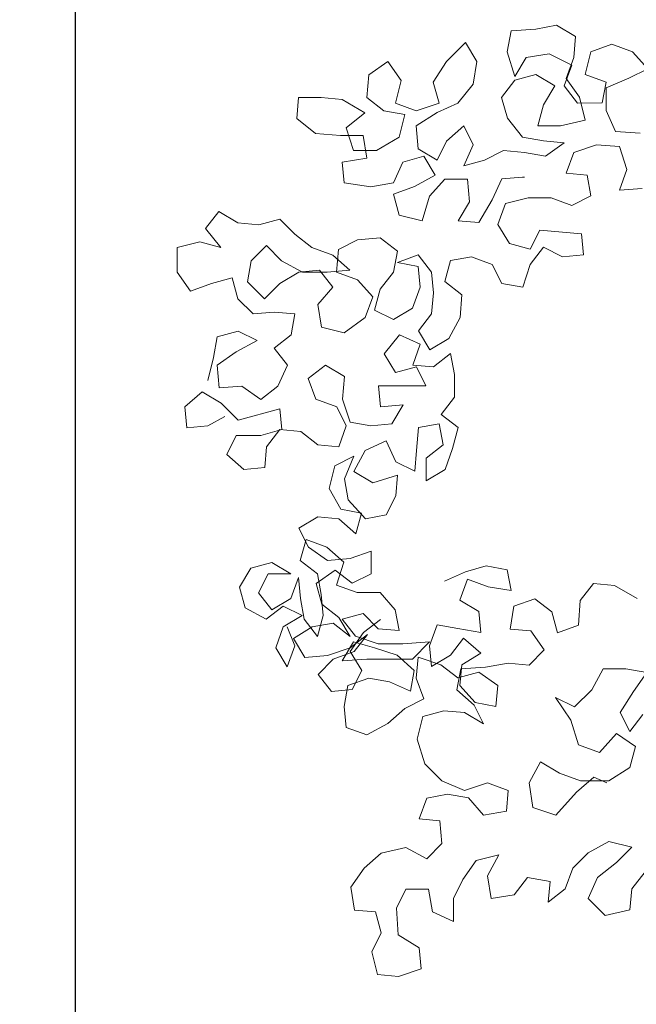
# Model space of a CAD drawing. Header units: millimetres. Extents: x -409347 to -76892, y 286088 to 1850972.
# Tile 26 of 256: x -232407 to -229732, y 411276 to 415549. Entities that reach past the tile are written whole.
import ezdxf

# ---------------------------------------------------------------- set-up
doc = ezdxf.new("R2010")
doc.units = ezdxf.units.MM
doc.linetypes.add('DGN Style 2', pattern=[3.08948, 1.853688, -1.235792])
for name, color, linetype, lineweight in [('a_drzewa', 7, 'Continuous', 0), ('A_P_ALLG_RWO_X_X', 20, 'Continuous', 30), ('A_P_FASD_TRA_V_X', 54, 'DGN Style 2', 0), ('A_P_WAND_BET_A_X', 25, 'Continuous', 0), ('A_P_WAND_BET_V_X', 131, 'DGN Style 2', 0)]:
    doc.layers.add(name, color=color, linetype=linetype, lineweight=lineweight)

msp = doc.modelspace()

# ---------------------------------------------------------------- linework, layer by layer
at = {"layer": 'a_drzewa', "ltscale": 1024}
for p, q in [((-230167.9, 415508.3), (-230077.4, 415524.9)), ((-230077.4, 415524.9), (-229995, 415475.5)), ((-230291.4, 415409.4), (-230275, 415500)), ((-230275, 415500), (-230167.9, 415508.3)), ((-229995, 415475.5), (-230003.1, 415384.9)), ((-230472.6, 415450.4), (-230554.9, 415368)), ((-230423.1, 415368.1), (-230472.6, 415450.4)), ((-229838.5, 415442.7), (-229929, 415409.7)), ((-229747.8, 415409.9), (-229838.5, 415442.7)), ((-230258.3, 415302.4), (-230291.4, 415409.4)), ((-230209, 415384.7), (-230258.3, 415302.4)), ((-230110.2, 415401.3), (-230209, 415384.7)), ((-230011.3, 415352), (-230110.2, 415401.3)), ((-230003.1, 415384.9), (-230036, 415294.3)), ((-229929, 415409.7), (-229953.6, 415310.9)), ((-229681.9, 415335.8), (-229747.8, 415409.9)), ((-230810.1, 415367.7), (-230892.4, 415310)), ((-230752.4, 415285.4), (-230810.1, 415367.7)), ((-230554.9, 415368), (-230612.4, 415277.3)), ((-230439.5, 415269.2), (-230423.1, 415368.1)), ((-230044.2, 415261.4), (-230011.3, 415352)), ((-230892.4, 415310), (-230900.6, 415211.2)), ((-230167.7, 415310.7), (-230258.3, 415285.9)), ((-230085.3, 415261.3), (-230167.7, 415310.7)), ((-229953.6, 415310.9), (-229863, 415278)), ((-229764.2, 415294.6), (-229681.9, 415335.8)), ((-230777, 415186.6), (-230752.4, 415285.4)), ((-230612.4, 415277.3), (-230587.6, 415186.8)), ((-230505.3, 415186.8), (-230439.5, 415269.2)), ((-230258.3, 415285.9), (-230315.9, 415211.7)), ((-230134.7, 415178.9), (-230085.3, 415261.3)), ((-229986.5, 415187.3), (-230044.2, 415261.4)), ((-230036, 415294.3), (-229978.2, 415212)), ((-229863, 415278), (-229879.4, 415187.4)), ((-229863, 415253.3), (-229764.2, 415294.6)), ((-230315.9, 415211.7), (-230291.1, 415121.1)), ((-229978.2, 415212), (-229953.4, 415113.2)), ((-229862.9, 415154.5), (-229863, 415253.3)), ((-231197.1, 415210.9), (-231205.2, 415120.3)), ((-231098.2, 415211), (-231197.1, 415210.9)), ((-231007.6, 415202.8), (-231098.2, 415211)), ((-230908.8, 415145.3), (-231007.6, 415202.8)), ((-230900.6, 415211.2), (-230826.4, 415153.6)), ((-230686.4, 415153.7), (-230777, 415186.6)), ((-230587.6, 415186.8), (-230686.4, 415153.7)), ((-230595.8, 415145.6), (-230505.3, 415186.8)), ((-230159.3, 415088.3), (-230134.7, 415178.9)), ((-229879.4, 415187.4), (-229986.5, 415187.3)), ((-230991.1, 415079.3), (-230908.8, 415145.3)), ((-230826.4, 415153.6), (-230735.8, 415137.2)), ((-230735.8, 415137.2), (-230760.4, 415038.4)), ((-230686.4, 415087.8), (-230595.8, 415145.6)), ((-229821.6, 415063.9), (-229862.9, 415154.5)), ((-231205.2, 415120.3), (-231122.8, 415054.5)), ((-230678, 414989), (-230686.4, 415087.8)), ((-230480.5, 415088), (-230554.5, 415022.1)), ((-230439.2, 415005.7), (-230480.5, 415088)), ((-230291.1, 415121.1), (-230225.1, 415038.9)), ((-230060.5, 415088.4), (-230159.3, 415088.3)), ((-229953.4, 415113.2), (-230060.5, 415088.4)), ((-231122.8, 415054.5), (-231015.7, 415046.4)), ((-231015.7, 415046.4), (-230916.9, 415046.5)), ((-230958, 414980.5), (-230991.1, 415079.3)), ((-230916.9, 415046.5), (-230900.4, 414947.6)), ((-229714.6, 415055.8), (-229821.6, 415063.9)), ((-230760.4, 415038.4), (-230859.2, 414980.6)), ((-230554.5, 415022.1), (-230595.6, 414939.7)), ((-230480.3, 414915.1), (-230439.2, 415005.7)), ((-230225.1, 415038.9), (-230134.5, 415022.5)), ((-230134.5, 415022.5), (-230043.9, 415014.3)), ((-230043.9, 415014.3), (-230126.2, 414956.6)), ((-230002.7, 414973.2), (-229903.9, 415006.2)), ((-229903.9, 415006.2), (-229805.1, 414998.1)), ((-229805.1, 414998.1), (-229772.1, 414899.3)), ((-230859.2, 414980.6), (-230958, 414980.5)), ((-230743.9, 414931.3), (-230653.3, 414956.1)), ((-230595.6, 414939.7), (-230678, 414989)), ((-230653.3, 414956.1), (-230603.8, 414873.8)), ((-230307.4, 414981.1), (-230389.8, 414939.9)), ((-230216.8, 414973), (-230307.4, 414981.1)), ((-230126.2, 414956.6), (-230216.8, 414973)), ((-230035.6, 414882.6), (-230002.7, 414973.2)), ((-230900.4, 414947.6), (-231007.4, 414931.1)), ((-231007.4, 414931.1), (-230999.1, 414840.5)), ((-230785, 414840.7), (-230743.9, 414931.3)), ((-230389.8, 414939.9), (-230480.3, 414915.1)), ((-230603.8, 414873.8), (-230694.4, 414824.3)), ((-229945, 414874.4), (-230035.6, 414882.6)), ((-229928.4, 414783.8), (-229945, 414874.4)), ((-229772.1, 414899.3), (-229804.9, 414808.7)), ((-230999.1, 414840.5), (-230883.8, 414824.1)), ((-230883.8, 414824.1), (-230785, 414840.7)), ((-230628.4, 414783.2), (-230562.6, 414857.4)), ((-230562.6, 414857.4), (-230463.8, 414857.5)), ((-230463.8, 414857.5), (-230455.5, 414758.6)), ((-230356.7, 414767), (-230315.6, 414857.6)), ((-230315.6, 414857.6), (-230225, 414865.9)), ((-230225, 414865.9), (-230216.8, 414865.9)), ((-230694.4, 414824.3), (-230784.9, 414791.3)), ((-230784.9, 414791.3), (-230760.1, 414700.7)), ((-229804.9, 414808.7), (-229706.1, 414817)), ((-230661.3, 414676.1), (-230628.4, 414783.2)), ((-230455.5, 414758.6), (-230504.8, 414676.2)), ((-230414.2, 414668.1), (-230356.7, 414767)), ((-230331.9, 414659.9), (-230299, 414750.6)), ((-230299, 414750.6), (-230200.2, 414775.3)), ((-230200.2, 414775.3), (-230101.4, 414775.4)), ((-230101.4, 414775.4), (-230010.8, 414742.6)), ((-230010.8, 414742.6), (-229928.4, 414783.8)), ((-231600.1, 414642.3), (-231542.5, 414716.5)), ((-231542.5, 414716.5), (-231460.1, 414667.1)), ((-230760.1, 414700.7), (-230661.3, 414676.1)), ((-231460.1, 414667.1), (-231369.5, 414659)), ((-231369.5, 414659), (-231278.9, 414683.8)), ((-231278.9, 414683.8), (-231213, 414618)), ((-230504.8, 414676.2), (-230414.2, 414668.1)), ((-230282.4, 414577.6), (-230331.9, 414659.9)), ((-231534.1, 414560), (-231600.1, 414642.3)), ((-231213, 414618), (-231138.8, 414560.4)), ((-230150.7, 414635.4), (-230191.8, 414553)), ((-229969.5, 414619.1), (-230150.7, 414635.4)), ((-229961.1, 414528.5), (-229969.5, 414619.1)), ((-231723.5, 414559.8), (-231624.7, 414584.6)), ((-231624.7, 414584.6), (-231534.1, 414560)), ((-231023.5, 414552.2), (-230941.2, 414593.5)), ((-230941.2, 414593.5), (-230842.4, 414601.8)), ((-230842.4, 414601.8), (-230768.2, 414544.2)), ((-230191.8, 414553), (-230282.4, 414577.6)), ((-231723.4, 414452.8), (-231723.5, 414559.8)), ((-231336.5, 414568.4), (-231402.3, 414502.5)), ((-231270.5, 414502.6), (-231336.5, 414568.4)), ((-231138.8, 414560.4), (-231048.2, 414527.5)), ((-231031.7, 414453.4), (-231023.5, 414552.2)), ((-230768.2, 414544.2), (-230784.6, 414453.6)), ((-230768.2, 414494.8), (-230677.6, 414527.9)), ((-230677.6, 414527.9), (-230619.9, 414453.8)), ((-230191.7, 414487.1), (-230134.1, 414561.3)), ((-230134.1, 414561.3), (-230051.7, 414520.2)), ((-230051.7, 414520.2), (-229961.1, 414528.5)), ((-231402.3, 414502.5), (-231418.7, 414411.9)), ((-231179.9, 414453.3), (-231270.5, 414502.6)), ((-231048.2, 414527.5), (-230974, 414461.7)), ((-230677.6, 414478.4), (-230768.2, 414494.8)), ((-230562.2, 414412.7), (-230537.6, 414503.3)), ((-230537.6, 414503.3), (-230447, 414519.8)), ((-230447, 414519.8), (-230356.4, 414487)), ((-230356.4, 414487), (-230315.2, 414404.7)), ((-230224.5, 414388.3), (-230191.7, 414487.1)), ((-231665.7, 414370.5), (-231723.4, 414452.8)), ((-231278.7, 414403.8), (-231196.4, 414453.3)), ((-231196.4, 414453.3), (-231105.8, 414461.6)), ((-231072.8, 414453.4), (-231179.9, 414453.3)), ((-231105.8, 414461.6), (-231048.1, 414387.5)), ((-230974, 414461.7), (-231072.8, 414453.4)), ((-230941, 414420.6), (-231031.7, 414453.4)), ((-230784.6, 414453.6), (-230842.2, 414379.5)), ((-230669.3, 414387.9), (-230677.6, 414478.4)), ((-230619.9, 414453.8), (-230611.6, 414363.2)), ((-231575.1, 414403.5), (-231665.7, 414370.5)), ((-231484.6, 414428.3), (-231575.1, 414403.5)), ((-231459.8, 414337.7), (-231484.6, 414428.3)), ((-231418.7, 414411.9), (-231344.5, 414337.8)), ((-231344.5, 414337.8), (-231278.7, 414403.8)), ((-230875.1, 414346.5), (-230941, 414420.6)), ((-230488, 414355.1), (-230562.2, 414412.7)), ((-230315.2, 414404.7), (-230224.5, 414388.3)), ((-231048.1, 414387.5), (-231113.9, 414313.3)), ((-230842.2, 414379.5), (-230866.8, 414288.9)), ((-230702.1, 414297.2), (-230669.3, 414387.9)), ((-230611.6, 414363.2), (-230619.7, 414272.6)), ((-231393.9, 414271.9), (-231459.8, 414337.7)), ((-230908, 414255.9), (-230875.1, 414346.5)), ((-230496.2, 414256.3), (-230488, 414355.1)), ((-231303.3, 414280.2), (-231393.9, 414271.9)), ((-231212.7, 414272.1), (-231303.3, 414280.2)), ((-231229.1, 414181.5), (-231212.7, 414272.1)), ((-231113.9, 414313.3), (-231097.3, 414214.5)), ((-230866.8, 414288.9), (-230784.4, 414247.8)), ((-230784.4, 414247.8), (-230702.1, 414297.2)), ((-230619.7, 414272.6), (-230677.3, 414198.4)), ((-230998.5, 414189.9), (-230908, 414255.9)), ((-230545.5, 414165.6), (-230496.2, 414256.3)), ((-231550.2, 414172.9), (-231459.7, 414197.7)), ((-231459.7, 414197.7), (-231377.3, 414156.6)), ((-231097.3, 414214.5), (-230998.5, 414189.9)), ((-230677.3, 414198.4), (-230627.8, 414116.1)), ((-231566.6, 414082.3), (-231550.2, 414172.9)), ((-231377.3, 414156.6), (-231467.8, 414107.1)), ((-231303.1, 414123.8), (-231229.1, 414181.5)), ((-230759.7, 414181.9), (-230825.5, 414099.5)), ((-230669, 414140.8), (-230759.7, 414181.9)), ((-230627.8, 414116.1), (-230545.5, 414165.6)), ((-231467.8, 414107.1), (-231550.1, 414049.4)), ((-231245.4, 414049.7), (-231303.1, 414123.8)), ((-230701.9, 414050.2), (-230669, 414140.8)), ((-231591.2, 413983.5), (-231566.6, 414082.3)), ((-230825.5, 414099.5), (-230776, 414017.2)), ((-230537.2, 414099.7), (-230611.3, 414042)), ((-230520.7, 414009.2), (-230537.2, 414099.7)), ((-231550.1, 414049.4), (-231541.8, 413950.6)), ((-231286.5, 413959.1), (-231245.4, 414049.7)), ((-231080.7, 414049.8), (-231154.8, 413992.1)), ((-230998.3, 414000.5), (-231080.7, 414049.8)), ((-230776, 414017.2), (-230685.4, 414042)), ((-230611.3, 414042), (-230701.9, 414050.2)), ((-230685.4, 414042), (-230644.2, 413959.7)), ((-231154.8, 413992.1), (-231121.7, 413901.6)), ((-231006.5, 413901.7), (-230998.3, 414000.5)), ((-230520.6, 413910.4), (-230520.7, 414009.2)), ((-231615.9, 413934.1), (-231690, 413868.1)), ((-231533.5, 413884.7), (-231615.9, 413934.1)), ((-231541.8, 413950.6), (-231443, 413958.9)), ((-231443, 413958.9), (-231360.6, 413901.3)), ((-231360.6, 413901.3), (-231286.5, 413959.1)), ((-230644.2, 413959.7), (-230850, 413959.5)), ((-230850, 413959.5), (-230841.7, 413868.9)), ((-231121.7, 413901.6), (-231031.1, 413868.7)), ((-230973.4, 413802.9), (-231006.5, 413901.7)), ((-230578.2, 413836.2), (-230520.6, 413910.4)), ((-231690, 413868.1), (-231681.6, 413777.5)), ((-231459.3, 413810.7), (-231533.5, 413884.7)), ((-231278.2, 413860.2), (-231459.3, 413810.7)), ((-231269.9, 413769.7), (-231278.2, 413860.2)), ((-231031.1, 413868.7), (-230989.9, 413786.4)), ((-230841.7, 413868.9), (-230742.9, 413877.2)), ((-230742.9, 413877.2), (-230792.2, 413794.8)), ((-231591.1, 413785.8), (-231517, 413827.1)), ((-230882.8, 413786.5), (-230973.4, 413802.9)), ((-230504, 413778.6), (-230578.2, 413836.2)), ((-231681.6, 413777.5), (-231591.1, 413785.8)), ((-231360.4, 413744.9), (-231269.9, 413769.7)), ((-231278.1, 413769.7), (-231335.7, 413695.5)), ((-231187.5, 413761.5), (-231278.1, 413769.7)), ((-231113.3, 413703.9), (-231187.5, 413761.5)), ((-230989.9, 413786.4), (-231022.7, 413695.8)), ((-230792.2, 413794.8), (-230882.8, 413786.5)), ((-230685.1, 413679.6), (-230676.9, 413778.4)), ((-230676.9, 413778.4), (-230586.4, 413795)), ((-230586.4, 413795), (-230569.8, 413704.4)), ((-230528.6, 413688), (-230504, 413778.6)), ((-231508.6, 413662.4), (-231467.5, 413744.8)), ((-231467.5, 413744.8), (-231360.4, 413744.9)), ((-230907.4, 413679.4), (-230816.9, 413720.7)), ((-230816.9, 413720.7), (-230775.6, 413630.1)), ((-231335.7, 413695.5), (-231343.8, 413604.9)), ((-231022.7, 413695.8), (-231113.3, 413703.9)), ((-230956.8, 413588.8), (-230907.4, 413679.4)), ((-230693.2, 413589), (-230685.1, 413679.6)), ((-230569.8, 413704.4), (-230643.9, 413646.7)), ((-230561.5, 413597.4), (-230528.6, 413688)), ((-231434.4, 413596.6), (-231508.6, 413662.4)), ((-231039.1, 413613.4), (-230956.8, 413654.7)), ((-230956.8, 413654.7), (-230997.9, 413555.8)), ((-230643.9, 413646.7), (-230643.8, 413547.9)), ((-231343.8, 413604.9), (-231434.4, 413596.6)), ((-231063.7, 413514.6), (-231039.1, 413613.4)), ((-230874.4, 413539.4), (-230956.8, 413588.8)), ((-230775.6, 413630.1), (-230693.2, 413589)), ((-230643.8, 413547.9), (-230561.5, 413597.4)), ((-230997.9, 413555.8), (-230981.3, 413465.2)), ((-230767.3, 413572.5), (-230874.4, 413539.4)), ((-230775.5, 413481.9), (-230767.3, 413572.5)), ((-231014.3, 413424), (-231063.7, 413514.6)), ((-230981.3, 413465.2), (-230907.2, 413382.9)), ((-230816.6, 413399.5), (-230775.5, 413481.9)), ((-230923.6, 413407.6), (-231014.3, 413424)), ((-231195.4, 413341.5), (-231113, 413391)), ((-231113, 413391), (-231022.5, 413382.8)), ((-231022.5, 413382.8), (-230948.3, 413317)), ((-230948.3, 413317), (-230923.6, 413407.6)), ((-230907.2, 413382.9), (-230816.6, 413399.5)), ((-231154.1, 413259.2), (-231195.4, 413341.5)), ((-231164.7, 413292.7), (-231189.3, 413202.1)), ((-231074.1, 413259.8), (-231164.7, 413292.7)), ((-231071.7, 413201.6), (-231154.1, 413259.2)), ((-230999.9, 413194), (-231074.1, 413259.8)), ((-230972.9, 413209.9), (-231071.7, 413201.6)), ((-230882.3, 413243), (-230972.9, 413209.9)), ((-230882.2, 413144.1), (-230882.3, 413243)), ((-231403.4, 413168.9), (-231452.8, 413086.5)), ((-231312.9, 413193.7), (-231403.4, 413168.9)), ((-231230.5, 413144.4), (-231312.9, 413193.7)), ((-231189.3, 413202.1), (-231115.2, 413144.5)), ((-231121, 413102.7), (-231038.7, 413160.5)), ((-231038.7, 413160.5), (-230964.5, 413102.9)), ((-231032.8, 413095.1), (-230999.9, 413194)), ((-230472.8, 413153.3), (-230382.3, 413178.1)), ((-230382.3, 413178.1), (-230291.7, 413161.7)), ((-230291.7, 413161.7), (-230275.1, 413071.1)), ((-231370.4, 413061.9), (-231329.3, 413144.3)), ((-231329.3, 413144.3), (-231230.5, 413144.4)), ((-231197.5, 413127.9), (-231230.4, 413037.3)), ((-231189.2, 413037.4), (-231197.5, 413127.9)), ((-231115.2, 413144.5), (-231098.6, 413053.9)), ((-230964.5, 413102.9), (-230882.2, 413144.1)), ((-230563.4, 413112), (-230472.8, 413153.3)), ((-230464.6, 413120.4), (-230497.4, 413029.8)), ((-230373.9, 413087.5), (-230464.6, 413120.4)), ((-231452.8, 413086.5), (-231428, 412996)), ((-231096.2, 413012.2), (-231121, 413102.7)), ((-230942.2, 413062.3), (-231032.8, 413095.1)), ((-230275.1, 413071.1), (-230373.9, 413087.5)), ((-229974.8, 413028.1), (-229917.3, 413102.3)), ((-229917.3, 413102.3), (-229826.7, 413094.1)), ((-229826.7, 413094.1), (-229727.8, 413036.5)), ((-231312.7, 412987.8), (-231370.4, 413061.9)), ((-231230.4, 413037.3), (-231312.7, 412987.8)), ((-231172.6, 412946.8), (-231189.2, 413037.4)), ((-231098.6, 413053.9), (-231090.3, 412963.3)), ((-230843.3, 413062.4), (-230942.2, 413062.3)), ((-230777.4, 412988.3), (-230843.3, 413062.4)), ((-230263, 413003.1), (-230172.5, 413036.1)), ((-230172.5, 413036.1), (-230098.3, 412978.6)), ((-231428, 412996), (-231337.3, 412946.6)), ((-231337.3, 412946.6), (-231263.3, 413004.3)), ((-231263.3, 413004.3), (-231180.9, 412963.2)), ((-231022.1, 412954.6), (-231096.2, 413012.2)), ((-230497.4, 413029.8), (-230415, 412980.4)), ((-230279.4, 412904.3), (-230263, 413003.1)), ((-229983, 412921), (-229974.8, 413028.1)), ((-231180.9, 412963.2), (-231263.2, 412913.8)), ((-231114.9, 412872.7), (-231172.6, 412946.8)), ((-231090.3, 412963.3), (-231114.9, 412872.7)), ((-230972.6, 412872.3), (-231022.1, 412954.6)), ((-231007.9, 412946.9), (-230917.4, 412971.7)), ((-230950.2, 412872.9), (-231007.9, 412946.9)), ((-230917.4, 412971.7), (-230851.4, 412905.9)), ((-230760.8, 412897.7), (-230777.4, 412988.3)), ((-230415, 412980.4), (-230406.7, 412889.8)), ((-230098.3, 412978.6), (-230073.5, 412888)), ((-231263.2, 412913.8), (-231296.1, 412823.1)), ((-231213.7, 412831.5), (-231246.7, 412913.8)), ((-231219.6, 412863.8), (-231137.3, 412913.3)), ((-231137.3, 412913.3), (-231046.7, 412929.9)), ((-231046.7, 412929.9), (-230972.6, 412872.3)), ((-230840.9, 412946.5), (-230914.9, 412888.8)), ((-230851.4, 412905.9), (-230760.8, 412897.7)), ((-230596.1, 412922.6), (-230629, 412832)), ((-230505.5, 412906.2), (-230596.1, 412922.6)), ((-230406.7, 412889.8), (-230505.5, 412906.2)), ((-230188.8, 412896.1), (-230279.4, 412904.3)), ((-230073.5, 412888), (-229983, 412921)), ((-231170.1, 412781.5), (-231219.6, 412863.8)), ((-230914.9, 412888.8), (-230972.5, 412806.4)), ((-230898.5, 412880.6), (-230972.5, 412822.9)), ((-230956, 412806.4), (-230898.5, 412880.6)), ((-230851.4, 412840), (-230950.2, 412872.9)), ((-230538.4, 412790.9), (-230480.8, 412865.1)), ((-230480.8, 412865.1), (-230406.6, 412799.3)), ((-230131.1, 412813.8), (-230188.8, 412896.1)), ((-231296.1, 412823.1), (-231246.6, 412740.8)), ((-231246.6, 412740.8), (-231213.7, 412831.5)), ((-230972.5, 412822.9), (-231071.3, 412789.9)), ((-230958.4, 412848.2), (-231007.8, 412765.8)), ((-230867.8, 412823.5), (-230958.4, 412848.2)), ((-230769, 412790.7), (-230867.8, 412823.5)), ((-230744.3, 412840.1), (-230851.4, 412840)), ((-230629, 412848.5), (-230744.3, 412840.1)), ((-230703.1, 412774.3), (-230629, 412848.5)), ((-230629, 412832), (-230620.7, 412741.4)), ((-231071.3, 412789.9), (-231170.1, 412781.5)), ((-231046.6, 412773.4), (-230956, 412806.4)), ((-230972.5, 412806.4), (-230923, 412724.1)), ((-230694.8, 412724.9), (-230769, 412790.7)), ((-230678.4, 412782.5), (-230686.5, 412691.9)), ((-230579.5, 412749.7), (-230678.4, 412782.5)), ((-230620.7, 412741.4), (-230538.4, 412790.9)), ((-230406.6, 412799.3), (-230488.9, 412749.8)), ((-230196.9, 412747.9), (-230131.1, 412813.8)), ((-231112.4, 412707.5), (-231046.6, 412773.4)), ((-231007.8, 412765.8), (-230900.7, 412774.1)), ((-230900.7, 412774.1), (-230703.1, 412774.3)), ((-230505.3, 412692.1), (-230579.5, 412749.7)), ((-230488.9, 412749.8), (-230497.1, 412659.2)), ((-230493.4, 412731.1), (-230386.3, 412739.5)), ((-230386.3, 412739.5), (-230287.5, 412756)), ((-230287.5, 412756), (-230196.9, 412747.9)), ((-231054.7, 412633.4), (-231112.4, 412707.5)), ((-230983, 412658.7), (-230892.4, 412691.7)), ((-230923, 412724.1), (-230964.1, 412641.7)), ((-230892.4, 412691.7), (-230801.8, 412675.4)), ((-230711.2, 412634.3), (-230694.8, 412724.9)), ((-230686.5, 412691.9), (-230653.5, 412601.4)), ((-230509.8, 412640.5), (-230493.4, 412731.1)), ((-230414.8, 412716.9), (-230505.3, 412692.1)), ((-230332.4, 412659.3), (-230414.8, 412716.9)), ((-229875.7, 412731.7), (-229925.1, 412641.1)), ((-229776.9, 412731.8), (-229875.7, 412731.7)), ((-229686.3, 412715.4), (-229776.9, 412731.8)), ((-229743.9, 412633), (-229686.3, 412715.4)), ((-230999.4, 412568.1), (-230983, 412658.7)), ((-230801.8, 412675.4), (-230711.2, 412634.3)), ((-230497.1, 412659.2), (-230431.1, 412585.1)), ((-230340.5, 412568.7), (-230332.4, 412659.3)), ((-230964.1, 412641.7), (-231054.7, 412633.4)), ((-230435.6, 412574.7), (-230509.8, 412640.5)), ((-229999.1, 412566.9), (-230081.5, 412608)), ((-230081.5, 412608), (-230015.5, 412509.2)), ((-229925.1, 412641.1), (-229999.1, 412566.9)), ((-229801.5, 412542.4), (-229743.9, 412633)), ((-230991, 412477.5), (-230999.4, 412568.1)), ((-230653.5, 412601.4), (-230735.8, 412560.1)), ((-230394.3, 412492.4), (-230435.6, 412574.7)), ((-230431.1, 412585.1), (-230340.5, 412568.7)), ((-230735.8, 412560.1), (-230809.9, 412494.2)), ((-230682.5, 412426.3), (-230657.9, 412525.1)), ((-230657.9, 412525.1), (-230567.3, 412549.9)), ((-230567.3, 412549.9), (-230476.7, 412541.7)), ((-230476.7, 412541.7), (-230394.3, 412492.4)), ((-229760.2, 412460), (-229801.5, 412542.4)), ((-229702.6, 412534.2), (-229760.2, 412460)), ((-230900.4, 412444.7), (-230991, 412477.5)), ((-230809.9, 412494.2), (-230900.4, 412444.7)), ((-230015.5, 412509.2), (-229982.5, 412402.2)), ((-229891.9, 412369.3), (-229817.8, 412451.8)), ((-229817.8, 412451.8), (-229735.4, 412394.2)), ((-230649.5, 412319.2), (-230682.5, 412426.3)), ((-229982.5, 412402.2), (-229891.9, 412369.3)), ((-229735.4, 412394.2), (-229760.1, 412303.6)), ((-230575.3, 412245.2), (-230649.5, 412319.2)), ((-230147.1, 412327.9), (-230196.5, 412237.3)), ((-230064.7, 412278.6), (-230147.1, 412327.9)), ((-229974.1, 412245.7), (-230064.7, 412278.6)), ((-229760.1, 412303.6), (-229850.6, 412245.8)), ((-230476.4, 412204.1), (-230575.3, 412245.2)), ((-230377.6, 412237.1), (-230476.4, 412204.1)), ((-230287, 412204.3), (-230377.6, 412237.1)), ((-230196.5, 412237.3), (-230179.9, 412130.3)), ((-229990.5, 412196.3), (-229916.5, 412262.3)), ((-229850.6, 412245.8), (-229974.1, 412245.7)), ((-229916.5, 412262.3), (-229858.8, 412237.6)), ((-230641.1, 412171), (-230550.5, 412187.6)), ((-230550.5, 412187.6), (-230459.9, 412171.2)), ((-230295.2, 412113.7), (-230287, 412204.3)), ((-230081, 412097.4), (-229990.5, 412196.3)), ((-230674, 412080.4), (-230641.1, 412171)), ((-230459.9, 412171.2), (-230394, 412097.1)), ((-230394, 412097.1), (-230295.2, 412113.7)), ((-230179.9, 412130.3), (-230081, 412097.4)), ((-230583.4, 412072.2), (-230674, 412080.4)), ((-230575, 411973.4), (-230583.4, 412072.2)), ((-230640.9, 411907.5), (-230575, 411973.4)), ((-229850.4, 411982.3), (-229940.9, 411932.8)), ((-229751.5, 411957.7), (-229850.4, 411982.3)), ((-230912.6, 411866.1), (-230838.5, 411932)), ((-230838.5, 411932), (-230731.5, 411956.8)), ((-230731.5, 411956.8), (-230640.9, 411907.5)), ((-230327.9, 411924.2), (-230426.7, 411899.4)), ((-230377.3, 411833.6), (-230327.9, 411924.2)), ((-229940.9, 411932.8), (-230006.7, 411866.9)), ((-229817.3, 411891.8), (-229751.5, 411957.7)), ((-230426.7, 411899.4), (-230484.3, 411817)), ((-229899.6, 411825.8), (-229817.3, 411891.8)), ((-230970.2, 411783.6), (-230912.6, 411866.1)), ((-230006.7, 411866.9), (-230039.6, 411776.3)), ((-229693.8, 411850.7), (-229751.3, 411776.5)), ((-230484.3, 411817), (-230525.4, 411734.6)), ((-230360.7, 411734.8), (-230377.3, 411833.6)), ((-230204.3, 411825.5), (-230261.9, 411751.4)), ((-230105.5, 411809.1), (-230204.3, 411825.5)), ((-230113.6, 411718.6), (-230105.5, 411809.1)), ((-229940.7, 411735.2), (-229899.6, 411825.8)), ((-230953.6, 411684.8), (-230970.2, 411783.6)), ((-230731.3, 411775.6), (-230772.4, 411693.2)), ((-230632.5, 411775.7), (-230731.3, 411775.6)), ((-230616, 411676.9), (-230632.5, 411775.7)), ((-230261.9, 411751.4), (-230360.7, 411734.8)), ((-230039.6, 411776.3), (-230113.6, 411718.6)), ((-229751.3, 411776.5), (-229759.5, 411685.9)), ((-230525.4, 411734.6), (-230525.3, 411635.8)), ((-229866.5, 411661.1), (-229940.7, 411735.2)), ((-230863, 411676.7), (-230953.6, 411684.8)), ((-230838.2, 411586.1), (-230863, 411676.7)), ((-230772.4, 411693.2), (-230764.1, 411578)), ((-230525.3, 411635.8), (-230616, 411676.9)), ((-229759.5, 411685.9), (-229866.5, 411661.1)), ((-230879.3, 411503.7), (-230838.2, 411586.1)), ((-230764.1, 411578), (-230673.5, 411520.4)), ((-230854.5, 411404.9), (-230879.3, 411503.7)), ((-230673.5, 411520.4), (-230665.1, 411429.8)), ((-230665.1, 411429.8), (-230763.9, 411396.8)), ((-230763.9, 411396.8), (-230854.5, 411404.9))]:
    msp.add_line(p, q, dxfattribs=at)
at = {"layer": 'A_P_ALLG_RWO_X_X', "ltscale": 0.01}
msp.add_line((-232166.8, 430450.9), (-232166.8, 392725.9), dxfattribs=at)
at = {"layer": 'A_P_FASD_TRA_V_X', "ltscale": 0.01}
msp.add_open_spline([(-230779.9, 401830.4), (-232562.7, 402028.3), (-236062.9, 402435.2), (-261183.9, 406196.6), (-274644.7, 408721.5), (-288105.4, 410328.3), (-292378.7, 411580.6), (-293249.6, 411784.6), (-293498.4, 411825.1)], degree=3, knots=[0, 0, 0, 0, 0.151905, 0.342506, 0.533107, 0.723708, 0.914309, 1, 1, 1, 1], dxfattribs=at)
at = {"layer": 'A_P_WAND_BET_A_X', "ltscale": 0.01}
msp.add_3dface([(-409346.6, 1850971.6), (-87526.5, 1850971.6), (-87526.5, 286087.9), (-409346.6, 286087.9)], dxfattribs=at)
at = {"layer": 'A_P_WAND_BET_V_X'}
msp.add_3dface([(-346399.5, 477353.8), (-346399.5, 342353.8), (-171399.5, 342353.8), (-171399.5, 477353.8)], dxfattribs=at)

doc.saveas('drawing.dxf')
